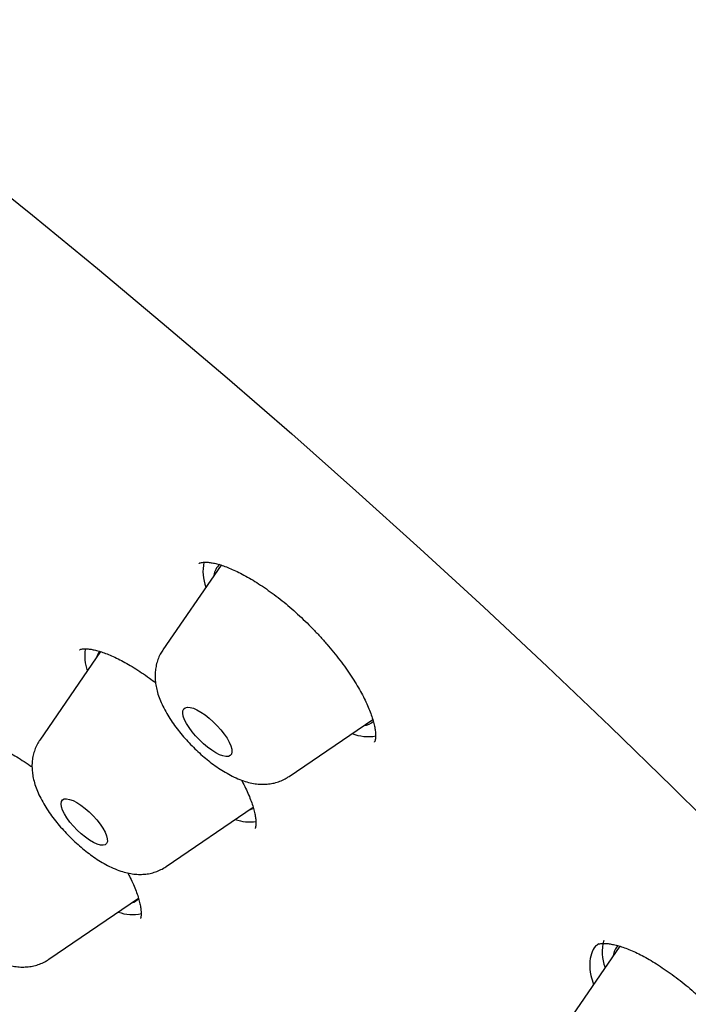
# Model space of a CAD drawing. Header units: millimetres. Extents: x 8 to 789, y 12 to 2370.
# Tile 25 of 85: x 584 to 593, y 826 to 839. Entities that reach past the tile are written whole.
import ezdxf

# ---------------------------------------------------------------- set-up
doc = ezdxf.new("R2010")
doc.units = ezdxf.units.MM

msp = doc.modelspace()

# ---------------------------------------------------------------- linework, layer by layer
at = {"color": 7, "linetype": 'Continuous', "lineweight": 30}
for p, q in [((586.964, 831.875), (586.17, 830.716)), ((585.317, 830.693), (584.49, 829.485)), ((585.033, 830.719), (585.031, 830.718)), ((587.894, 828.988), (589.036, 829.766)), ((589.058, 829.457), (589.061, 829.459)), ((586.213, 827.757), (587.403, 828.568)), ((584.614, 826.492), (585.837, 827.325)), ((592.408, 826.671), (591.622, 825.522))]:
    msp.add_line(p, q, dxfattribs=at)
at = {"color": 7, "linetype": 'Continuous', "lineweight": 30, "flags": 128}
for points in [[(573.837, 844.186), (574.696, 843.652), (575.56, 843.1), (576.429, 842.53), (577.303, 841.942), (578.181, 841.337), (579.062, 840.715), (579.947, 840.077), (580.833, 839.422), (581.721, 838.752), (582.61, 838.066), (583.499, 837.366), (584.388, 836.652), (585.276, 835.924), (586.162, 835.183), (587.047, 834.43), (587.929, 833.664), (588.807, 832.886), (589.682, 832.097), (590.552, 831.298), (591.417, 830.489), (592.277, 829.67), (593.13, 828.842), (593.976, 828.006)], [(586.723, 829.435), (586.668, 829.487), (586.616, 829.542), (586.568, 829.599), (586.527, 829.656), (586.492, 829.711), (586.466, 829.763), (586.449, 829.81), (586.441, 829.851), (586.443, 829.885), (586.455, 829.911), (586.475, 829.927), (586.505, 829.934), (586.542, 829.931), (586.586, 829.919), (586.636, 829.897), (586.69, 829.867), (586.746, 829.829), (586.803, 829.784), (586.859, 829.734), (586.913, 829.68), (586.963, 829.624), (587.008, 829.567), (587.046, 829.51), (587.076, 829.457), (587.098, 829.407), (587.11, 829.363), (587.113, 829.325), (587.106, 829.295), (587.09, 829.274), (587.065, 829.263), (587.031, 829.261), (586.991, 829.268), (586.944, 829.285), (586.892, 829.311), (586.837, 829.346), (586.78, 829.387), (586.723, 829.435)], [(585.056, 828.204), (585.001, 828.255), (584.949, 828.31), (584.901, 828.366), (584.86, 828.423), (584.826, 828.478), (584.801, 828.529), (584.785, 828.575), (584.78, 828.614), (584.784, 828.646), (584.799, 828.668), (584.823, 828.681), (584.856, 828.683), (584.897, 828.676), (584.944, 828.658), (584.996, 828.631), (585.051, 828.596), (585.108, 828.553), (585.164, 828.504), (585.218, 828.451), (585.268, 828.395), (585.313, 828.338), (585.351, 828.282), (585.38, 828.229), (585.401, 828.18), (585.411, 828.137), (585.412, 828.102), (585.402, 828.075), (585.383, 828.057), (585.354, 828.049), (585.317, 828.052), (585.273, 828.065), (585.223, 828.087), (585.169, 828.118), (585.113, 828.158), (585.056, 828.204)], [(587.344, 828.527), (587.368, 828.536), (587.399, 828.552)]]:
    msp.add_lwpolyline(points, dxfattribs=at)
at = {"color": 7, "linetype": 'Continuous', "lineweight": 30}
for centre, radius, start, end in [((587.302, 831.787), 0.585, 167.5281, 201.4658), ((587.081, 831.716), 0.214, 129.0853, 175.1112), ((585.72, 830.63), 0.617, 170.6198, 198.9713), ((585.462, 830.558), 0.207, 137.3275, 164.3939), ((588.896, 829.902), 0.219, 274.8965, 313.1247), ((588.975, 830.163), 0.63, 249.3587, 279.326), ((587.365, 828.997), 0.63, 250.8942, 277.1755), ((585.696, 827.45), 0.193, 284.5801, 318.2416), ((585.756, 827.666), 0.564, 249.7245, 282.4945), ((592.691, 826.586), 0.524, 162.0695, 203.154), ((592.537, 826.521), 0.218, 133.4186, 174.883)]:
    msp.add_arc(centre, radius, start, end, dxfattribs=at)
for points, knots in [([(634.394, 801.08), (634.436, 801.123), (634.514, 801.205), (634.613, 801.312), (634.685, 801.393), (634.745, 801.461), (634.803, 801.53), (634.861, 801.599), (634.918, 801.669), (634.969, 801.733), (635.016, 801.794), (635.062, 801.854), (635.11, 801.918), (635.157, 801.982), (635.199, 802.041), (635.234, 802.091), (635.267, 802.139), (635.303, 802.191), (635.345, 802.253), (635.388, 802.32), (635.43, 802.385), (635.468, 802.445), (635.502, 802.501), (635.536, 802.557), (635.571, 802.617), (635.608, 802.681), (635.644, 802.744), (635.674, 802.799), (635.7, 802.846), (635.728, 802.899), (635.762, 802.964), (635.805, 803.047), (635.851, 803.138), (635.898, 803.236), (635.943, 803.334), (635.983, 803.421), (636.016, 803.497), (636.046, 803.567), (636.078, 803.645), (636.112, 803.729), (636.145, 803.813), (636.174, 803.89), (636.2, 803.959), (636.223, 804.025), (636.248, 804.094), (636.275, 804.174), (636.303, 804.258), (636.33, 804.34), (636.352, 804.412), (636.371, 804.476), (636.39, 804.538), (636.409, 804.606), (636.435, 804.696), (636.462, 804.8), (636.49, 804.908), (636.513, 805.004), (636.535, 805.097), (636.557, 805.199), (636.58, 805.307), (636.602, 805.414), (636.62, 805.511), (636.636, 805.601), (636.652, 805.69), (636.668, 805.788), (636.684, 805.896), (636.701, 806.015), (636.718, 806.142), (636.732, 806.26), (636.743, 806.361), (636.752, 806.44), (636.758, 806.508), (636.764, 806.573), (636.77, 806.642), (636.777, 806.726), (636.784, 806.824), (636.791, 806.934), (636.797, 807.045), (636.803, 807.176), (636.808, 807.326), (636.813, 807.499), (636.814, 807.672), (636.814, 807.9), (636.809, 808.193), (636.794, 808.55), (636.771, 808.917), (636.743, 809.25), (636.713, 809.538), (636.686, 809.778), (636.657, 810.001), (636.628, 810.211), (636.597, 810.418), (636.562, 810.636), (636.522, 810.877), (636.472, 811.148), (636.413, 811.453), (636.344, 811.786), (636.263, 812.149), (636.188, 812.463), (636.126, 812.709), (636.085, 812.867), (636.05, 813.003), (636.02, 813.114), (635.996, 813.201), (635.979, 813.266), (635.963, 813.324), (635.944, 813.39), (635.92, 813.477), (635.891, 813.58), (635.859, 813.691), (635.826, 813.803), (635.793, 813.913), (635.75, 814.058), (635.695, 814.236), (635.63, 814.446), (635.565, 814.648), (635.504, 814.835), (635.449, 815), (635.403, 815.137), (635.368, 815.238), (635.344, 815.308), (635.325, 815.363), (635.302, 815.428), (635.271, 815.519), (635.227, 815.641), (635.175, 815.787), (635.113, 815.959), (635.045, 816.143), (634.974, 816.334), (634.905, 816.514), (634.83, 816.711), (634.741, 816.936), (634.635, 817.203), (634.542, 817.432), (634.47, 817.606), (634.427, 817.709), (634.395, 817.786), (634.372, 817.84), (634.351, 817.89), (634.324, 817.956), (634.281, 818.055), (634.226, 818.185), (634.156, 818.347), (634.071, 818.54), (633.98, 818.747), (633.884, 818.961), (633.787, 819.176), (633.685, 819.398), (633.582, 819.621), (633.478, 819.842), (633.308, 820.199), (633.071, 820.687), (632.762, 821.304), (632.454, 821.904), (632.146, 822.487), (631.835, 823.062), (631.51, 823.65), (631.164, 824.263), (630.794, 824.902), (630.494, 825.41), (630.272, 825.779), (630.137, 826.003), (630.007, 826.216), (629.888, 826.41), (629.783, 826.579), (629.694, 826.723), (629.623, 826.838), (629.568, 826.925), (629.528, 826.988), (629.495, 827.042), (629.461, 827.096), (629.419, 827.163), (629.369, 827.243), (629.309, 827.336), (629.215, 827.485), (629.082, 827.694), (628.904, 827.97), (628.708, 828.272), (628.493, 828.601), (628.258, 828.956), (628.002, 829.34), (627.723, 829.753), (627.421, 830.195), (627.095, 830.666), (626.71, 831.215), (626.278, 831.823), (625.811, 832.467), (625.362, 833.078), (624.936, 833.65), (624.534, 834.182), (624.157, 834.675), (623.8, 835.136), (623.466, 835.565), (623.173, 835.937), (622.911, 836.266), (622.669, 836.569), (622.414, 836.887), (622.143, 837.221), (621.844, 837.586), (621.517, 837.984), (621.158, 838.415), (620.779, 838.867), (620.379, 839.339), (619.958, 839.831), (619.519, 840.339), (619.072, 840.85), (618.581, 841.405), (618.058, 841.99), (617.505, 842.599), (616.975, 843.177), (616.468, 843.723), (615.985, 844.237), (615.557, 844.688), (615.181, 845.081), (614.852, 845.422), (614.528, 845.756), (614.201, 846.09), (613.863, 846.433), (613.441, 846.859), (612.927, 847.372), (612.315, 847.975), (611.675, 848.597), (611.008, 849.237), (610.313, 849.895), (609.551, 850.606), (608.728, 851.361), (607.853, 852.149), (606.975, 852.925), (606.089, 853.695), (605.194, 854.456), (604.293, 855.21), (603.39, 855.949), (602.485, 856.675), (601.572, 857.393), (600.647, 858.105), (599.709, 858.812), (598.758, 859.511), (597.796, 860.203), (596.822, 860.886), (596.06, 861.407), (595.522, 861.768), (595.219, 861.97), (594.939, 862.154), (594.685, 862.32), (594.456, 862.469), (594.258, 862.597), (594.091, 862.705), (593.951, 862.794), (593.83, 862.871), (593.728, 862.936), (593.642, 862.99), (593.556, 863.045), (593.453, 863.109), (593.32, 863.193), (593.156, 863.295), (592.957, 863.419), (592.723, 863.563), (592.453, 863.728), (592.149, 863.912), (591.812, 864.114), (591.453, 864.327), (591.085, 864.542), (590.593, 864.826), (589.987, 865.167), (589.277, 865.557), (588.595, 865.921), (587.94, 866.261), (587.311, 866.578), (586.69, 866.881), (586.077, 867.172), (585.59, 867.395), (585.236, 867.553), (585.014, 867.651), (584.81, 867.74), (584.643, 867.812), (584.512, 867.868), (584.412, 867.91), (584.32, 867.949), (584.222, 867.99), (584.114, 868.035), (583.992, 868.085), (583.862, 868.139), (583.714, 868.198), (583.551, 868.264), (583.289, 868.368), (582.943, 868.502), (582.526, 868.658), (582.133, 868.8), (581.76, 868.931), (581.395, 869.054), (581.026, 869.175), (580.646, 869.294), (580.337, 869.386), (580.111, 869.452), (579.98, 869.489), (579.887, 869.515), (579.825, 869.532), (579.781, 869.545), (579.729, 869.559), (579.662, 869.577), (579.577, 869.6), (579.476, 869.627), (579.362, 869.657), (579.245, 869.687), (579.129, 869.716), (579.018, 869.744), (578.882, 869.776), (578.727, 869.813), (578.554, 869.853), (578.395, 869.888), (578.251, 869.919), (578.123, 869.946), (578.003, 869.971), (577.875, 869.996), (577.732, 870.024), (577.569, 870.054), (577.394, 870.086), (577.203, 870.118), (577, 870.15), (576.751, 870.188), (576.469, 870.226), (576.165, 870.263), (575.901, 870.29), (575.677, 870.31), (575.493, 870.325), (575.319, 870.337), (575.167, 870.346), (575.031, 870.353), (574.906, 870.358), (574.766, 870.363), (574.61, 870.367), (574.437, 870.369), (574.259, 870.37), (574.087, 870.368), (573.93, 870.365), (573.784, 870.36), (573.646, 870.354), (573.515, 870.347), (573.389, 870.339), (573.262, 870.329), (573.132, 870.319), (572.997, 870.306), (572.858, 870.291), (572.706, 870.273), (572.55, 870.253), (572.405, 870.231), (572.281, 870.212), (572.166, 870.192), (572.049, 870.171), (571.93, 870.148), (571.817, 870.125), (571.708, 870.101), (571.602, 870.077), (571.439, 870.038), (571.228, 869.983), (570.974, 869.909), (570.728, 869.83), (570.494, 869.747), (570.318, 869.679), (570.197, 869.63), (570.119, 869.598), (570.034, 869.561), (569.948, 869.523), (569.867, 869.486), (569.795, 869.452), (569.729, 869.42), (569.663, 869.388), (569.596, 869.355), (569.527, 869.319), (569.461, 869.284), (569.404, 869.254), (569.357, 869.227), (569.311, 869.202), (569.261, 869.173), (569.2, 869.138), (569.134, 869.1), (569.069, 869.06), (569.003, 869.019), (568.936, 868.978), (568.872, 868.936), (568.82, 868.902), (568.777, 868.873), (568.736, 868.845), (568.686, 868.811), (568.628, 868.77), (568.569, 868.728), (568.516, 868.689), (568.472, 868.656), (568.427, 868.622), (568.372, 868.58), (568.305, 868.529), (568.234, 868.472), (568.167, 868.416), (568.114, 868.372), (568.073, 868.337), (568.038, 868.307), (567.992, 868.267), (567.934, 868.215), (567.86, 868.149), (567.774, 868.068), (567.711, 868.009), (567.678, 867.977)], [0, 0, 0, 0, 0.001961, 0.003665, 0.005119, 0.006419, 0.007612, 0.009012, 0.010283, 0.011521, 0.0126, 0.013712, 0.014931, 0.016207, 0.017306, 0.018212, 0.018993, 0.019969, 0.021139, 0.022436, 0.023629, 0.024699, 0.025645, 0.02657, 0.027638, 0.028809, 0.029958, 0.030919, 0.031691, 0.032394, 0.03363, 0.035063, 0.036637, 0.038293, 0.040007, 0.041553, 0.042619, 0.043753, 0.045029, 0.046446, 0.047864, 0.049104, 0.050163, 0.051109, 0.052206, 0.053482, 0.054924, 0.05628, 0.057393, 0.058348, 0.059251, 0.060309, 0.061526, 0.063448, 0.065126, 0.066483, 0.067808, 0.069368, 0.071109, 0.072742, 0.074228, 0.075457, 0.076769, 0.078207, 0.079782, 0.081529, 0.083449, 0.085343, 0.086687, 0.087819, 0.08874, 0.089609, 0.090598, 0.091707, 0.093168, 0.09478, 0.09636, 0.097851, 0.100297, 0.10262, 0.104999, 0.107434, 0.111937, 0.116783, 0.121745, 0.12651, 0.129738, 0.132853, 0.135665, 0.138208, 0.140755, 0.143401, 0.14627, 0.149688, 0.153395, 0.157405, 0.161718, 0.166332, 0.168451, 0.170293, 0.171854, 0.173136, 0.174137, 0.174863, 0.175376, 0.176132, 0.177132, 0.178368, 0.179658, 0.180927, 0.182175, 0.183403, 0.185843, 0.188196, 0.190462, 0.192597, 0.194426, 0.195933, 0.197117, 0.197752, 0.198247, 0.198921, 0.199896, 0.201241, 0.202911, 0.204641, 0.206837, 0.208895, 0.210814, 0.212627, 0.215207, 0.218033, 0.221104, 0.222445, 0.223522, 0.224336, 0.224887, 0.2252, 0.225912, 0.226947, 0.228306, 0.229989, 0.231996, 0.234327, 0.236385, 0.238637, 0.240933, 0.243203, 0.245449, 0.247669, 0.254043, 0.260203, 0.26615, 0.271884, 0.277427, 0.283019, 0.289035, 0.295176, 0.301443, 0.303582, 0.305735, 0.307813, 0.309653, 0.31125, 0.312605, 0.313718, 0.314494, 0.315083, 0.315509, 0.316002, 0.316625, 0.31738, 0.318265, 0.319266, 0.321575, 0.324159, 0.327019, 0.330071, 0.333384, 0.336959, 0.340795, 0.344894, 0.349253, 0.353865, 0.360116, 0.366049, 0.371664, 0.37696, 0.381781, 0.386305, 0.390531, 0.39446, 0.398091, 0.400759, 0.403518, 0.406431, 0.409499, 0.412722, 0.416501, 0.420472, 0.424636, 0.428992, 0.433541, 0.438282, 0.443103, 0.447774, 0.453757, 0.459461, 0.464885, 0.47003, 0.474896, 0.479482, 0.48289, 0.486125, 0.489264, 0.492481, 0.495786, 0.499179, 0.504859, 0.510768, 0.516906, 0.523273, 0.529869, 0.536695, 0.54488, 0.553057, 0.561226, 0.569386, 0.577705, 0.586015, 0.594318, 0.602612, 0.610967, 0.619466, 0.628108, 0.636844, 0.645723, 0.654744, 0.663907, 0.666957, 0.669801, 0.672414, 0.674796, 0.676947, 0.678867, 0.680363, 0.68168, 0.682819, 0.68378, 0.684563, 0.685246, 0.686233, 0.687467, 0.689017, 0.690884, 0.693116, 0.695679, 0.698572, 0.701796, 0.705329, 0.708894, 0.712409, 0.719566, 0.726501, 0.733215, 0.739707, 0.745981, 0.752089, 0.758476, 0.76469, 0.767084, 0.769447, 0.771593, 0.773429, 0.774675, 0.775722, 0.776577, 0.777546, 0.778809, 0.780006, 0.781385, 0.782944, 0.784684, 0.786582, 0.791315, 0.795818, 0.800093, 0.804139, 0.808093, 0.8122, 0.816466, 0.820875, 0.822711, 0.824212, 0.825377, 0.825906, 0.826342, 0.826914, 0.827678, 0.828657, 0.829838, 0.831206, 0.832588, 0.833934, 0.835243, 0.836516, 0.838698, 0.840763, 0.842677, 0.844402, 0.845938, 0.847312, 0.848747, 0.850564, 0.852537, 0.854684, 0.857029, 0.859574, 0.862259, 0.866355, 0.870253, 0.873918, 0.876535, 0.878879, 0.881101, 0.883406, 0.884897, 0.886532, 0.888403, 0.89051, 0.892854, 0.89546, 0.897801, 0.899947, 0.901981, 0.903903, 0.905736, 0.907518, 0.909248, 0.911169, 0.913089, 0.91504, 0.917227, 0.919692, 0.921869, 0.923625, 0.925194, 0.927022, 0.928845, 0.930551, 0.932149, 0.93376, 0.935417, 0.939603, 0.943515, 0.947277, 0.951219, 0.9547, 0.955826, 0.957096, 0.958514, 0.960033, 0.961385, 0.962526, 0.96367, 0.964694, 0.965827, 0.967066, 0.968227, 0.969211, 0.970019, 0.970706, 0.971574, 0.972671, 0.973886, 0.975037, 0.976123, 0.977447, 0.978623, 0.979621, 0.980264, 0.980959, 0.981873, 0.983005, 0.984201, 0.985184, 0.985948, 0.986717, 0.987721, 0.98898, 0.990413, 0.991697, 0.992799, 0.993439, 0.994029, 0.994794, 0.995773, 0.996967, 0.998376, 1, 1, 1, 1]), ([(586.664, 831.898), (586.664, 831.898), (586.665, 831.899), (586.675, 831.904), (586.694, 831.909), (586.724, 831.914), (586.765, 831.915), (586.815, 831.91), (586.875, 831.9), (586.942, 831.883), (587.017, 831.858), (587.097, 831.826), (587.184, 831.787), (587.278, 831.739), (587.376, 831.683), (587.478, 831.62), (587.583, 831.549), (587.69, 831.472), (587.798, 831.389), (587.905, 831.3), (588.01, 831.206), (588.114, 831.109), (588.215, 831.008), (588.314, 830.903), (588.41, 830.796), (588.501, 830.687), (588.588, 830.576), (588.669, 830.466), (588.743, 830.358), (588.81, 830.252), (588.87, 830.15), (588.921, 830.052), (588.965, 829.958), (589.002, 829.869), (589.031, 829.786), (589.052, 829.71), (589.066, 829.643), (589.074, 829.585), (589.075, 829.538), (589.073, 829.502), (589.068, 829.477), (589.063, 829.464), (589.061, 829.46), (589.061, 829.46), (589.06, 829.46)], [0, 0, 0, 0, 0.026604, 0.051078, 0.073767, 0.097825, 0.120857, 0.143571, 0.166265, 0.189033, 0.211878, 0.234388, 0.257695, 0.281482, 0.305686, 0.330222, 0.355002, 0.379933, 0.404931, 0.4299, 0.454775, 0.479461, 0.504244, 0.529238, 0.554387, 0.579626, 0.604866, 0.630013, 0.65499, 0.679726, 0.704163, 0.72806, 0.752008, 0.775963, 0.799824, 0.823483, 0.84683, 0.869769, 0.892256, 0.914337, 0.936217, 0.958235, 0.98089, 1, 1, 1, 1]), ([(585.032, 830.717), (585.032, 830.717), (585.032, 830.716), (585.035, 830.719), (585.048, 830.724), (585.071, 830.729), (585.104, 830.732), (585.149, 830.73), (585.202, 830.723), (585.263, 830.71), (585.332, 830.689), (585.408, 830.662), (585.491, 830.627), (585.581, 830.583), (585.676, 830.532), (585.776, 830.473), (585.88, 830.406), (585.978, 830.338), (586.042, 830.29), (586.07, 830.268)], [0, 0, 0, 0, 0.033576, 0.100394, 0.161703, 0.219565, 0.280648, 0.34001, 0.398775, 0.457382, 0.516092, 0.573018, 0.6328, 0.694113, 0.756733, 0.820377, 0.884747, 0.949551, 1, 1, 1, 1]), ([(586.17, 830.714), (586.158, 830.695), (586.131, 830.654), (586.101, 830.584), (586.079, 830.51), (586.066, 830.434), (586.062, 830.357), (586.067, 830.277), (586.08, 830.196), (586.103, 830.11), (586.136, 830.018), (586.181, 829.923), (586.235, 829.826), (586.296, 829.731), (586.363, 829.64), (586.434, 829.552), (586.509, 829.467), (586.587, 829.386), (586.669, 829.308), (586.753, 829.235), (586.84, 829.166), (586.93, 829.102), (587.023, 829.043), (587.12, 828.99), (587.218, 828.946), (587.314, 828.913), (587.405, 828.892), (587.49, 828.882), (587.573, 828.881), (587.652, 828.89), (587.73, 828.907), (587.803, 828.936), (587.858, 828.963), (587.886, 828.984), (587.893, 828.989)], [0, 0, 0, 0, 0.0226847, 0.0487201, 0.0746401, 0.1007353, 0.1273727, 0.1550401, 0.1843893, 0.2162225, 0.2512309, 0.2891205, 0.3275857, 0.3648293, 0.4008114, 0.4358834, 0.470387, 0.5046012, 0.538765, 0.573059, 0.6076988, 0.6429713, 0.6792495, 0.7170388, 0.7569612, 0.7935243, 0.8266729, 0.8570367, 0.8855556, 0.9128949, 0.9394914, 0.9656265, 0.9914866, 1, 1, 1, 1]), ([(583.473, 829.488), (583.473, 829.487), (583.472, 829.487), (583.478, 829.49), (583.493, 829.495), (583.519, 829.499), (583.557, 829.5), (583.604, 829.495), (583.66, 829.485), (583.724, 829.469), (583.795, 829.445), (583.873, 829.414), (583.959, 829.375), (584.051, 829.328), (584.149, 829.272), (584.251, 829.209), (584.329, 829.157), (584.374, 829.125), (584.383, 829.118)], [0, 0, 0, 0, 0.038901, 0.109762, 0.175547, 0.245198, 0.311265, 0.375972, 0.440241, 0.504582, 0.566458, 0.632048, 0.699416, 0.768323, 0.838453, 0.909464, 0.981025, 1, 1, 1, 1]), ([(584.489, 829.484), (584.487, 829.481), (584.469, 829.457), (584.443, 829.406), (584.413, 829.334), (584.394, 829.259), (584.383, 829.182), (584.382, 829.104), (584.389, 829.025), (584.404, 828.942), (584.43, 828.855), (584.466, 828.762), (584.514, 828.665), (584.57, 828.569), (584.633, 828.475), (584.701, 828.384), (584.773, 828.297), (584.849, 828.214), (584.929, 828.133), (585.011, 828.057), (585.096, 827.985), (585.184, 827.917), (585.274, 827.855), (585.368, 827.797), (585.467, 827.746), (585.566, 827.705), (585.661, 827.675), (585.75, 827.657), (585.835, 827.65), (585.916, 827.652), (585.995, 827.663), (586.071, 827.684), (586.143, 827.715), (586.191, 827.74), (586.212, 827.757), (586.213, 827.757)], [0, 0, 0, 0, 0.003621, 0.029895, 0.055871, 0.081804, 0.108004, 0.134865, 0.162917, 0.192859, 0.225507, 0.2614, 0.299779, 0.337967, 0.374835, 0.410526, 0.445407, 0.479802, 0.513976, 0.548162, 0.582522, 0.6173, 0.652803, 0.689434, 0.727742, 0.768337, 0.803888, 0.836081, 0.865797, 0.893898, 0.920972, 0.947401, 0.973434, 0.999236, 1, 1, 1, 1]), ([(587.242, 828.94), (587.249, 828.927), (587.275, 828.881), (587.312, 828.806), (587.352, 828.714), (587.385, 828.628), (587.41, 828.549), (587.427, 828.478), (587.437, 828.417), (587.442, 828.366), (587.441, 828.326), (587.437, 828.299), (587.433, 828.284), (587.429, 828.276), (587.429, 828.276), (587.429, 828.276)], [0, 0, 0, 0, 0.03242, 0.1160548, 0.2001562, 0.2842438, 0.3676976, 0.4499583, 0.5305127, 0.6089934, 0.6853162, 0.759868, 0.8338148, 0.9109154, 1, 1, 1, 1]), ([(582.891, 828.218), (582.883, 828.207), (582.86, 828.175), (582.831, 828.115), (582.805, 828.042), (582.789, 827.966), (582.782, 827.889), (582.784, 827.811), (582.794, 827.73), (582.813, 827.646), (582.843, 827.556), (582.883, 827.462), (582.934, 827.365), (582.993, 827.269), (583.058, 827.176), (583.128, 827.087), (583.201, 827.002), (583.279, 826.919), (583.359, 826.84), (583.443, 826.765), (583.529, 826.695), (583.617, 826.629), (583.709, 826.568), (583.804, 826.513), (583.905, 826.464), (584.005, 826.427), (584.1, 826.402), (584.187, 826.388), (584.27, 826.385), (584.351, 826.391), (584.429, 826.406), (584.503, 826.431), (584.565, 826.46), (584.599, 826.484), (584.612, 826.493)], [0, 0, 0, 0, 0.013196, 0.039347, 0.065289, 0.091295, 0.117701, 0.144944, 0.173614, 0.204471, 0.238307, 0.275324, 0.314, 0.351749, 0.388165, 0.423536, 0.458224, 0.492529, 0.526699, 0.560945, 0.595447, 0.630471, 0.666354, 0.703551, 0.742656, 0.784194, 0.818262, 0.849297, 0.878254, 0.905876, 0.932654, 0.958906, 0.984837, 1, 1, 1, 1]), ([(585.69, 827.671), (585.698, 827.657), (585.723, 827.609), (585.759, 827.533), (585.797, 827.444), (585.827, 827.361), (585.849, 827.285), (585.864, 827.218), (585.872, 827.162), (585.875, 827.117), (585.873, 827.084), (585.869, 827.064), (585.865, 827.052), (585.863, 827.049), (585.863, 827.049), (585.863, 827.049)], [0, 0, 0, 0, 0.039495, 0.129881, 0.220354, 0.310219, 0.398854, 0.485654, 0.570123, 0.651992, 0.731384, 0.809072, 0.889048, 0.978858, 1, 1, 1, 1]), ([(592.121, 826.702), (592.107, 826.692), (592.059, 826.66), (592.016, 826.571), (591.994, 826.437), (592.004, 826.294), (592.037, 826.189), (592.05, 826.147)], [0, 0, 0, 0, 0.110408, 0.352907, 0.595175, 0.837442, 1, 1, 1, 1]), ([(592.104, 826.695), (592.103, 826.695), (592.103, 826.694), (592.108, 826.697), (592.123, 826.703), (592.149, 826.708), (592.187, 826.71), (592.234, 826.708), (592.292, 826.7), (592.357, 826.686), (592.431, 826.665), (592.512, 826.636), (592.599, 826.599), (592.691, 826.555), (592.787, 826.504), (592.887, 826.445), (592.99, 826.378), (593.097, 826.304), (593.205, 826.224), (593.314, 826.137), (593.422, 826.046), (593.529, 825.95), (593.633, 825.85), (593.734, 825.748), (593.831, 825.643), (593.923, 825.537), (594.012, 825.429), (594.095, 825.32), (594.173, 825.211), (594.244, 825.104), (594.308, 825), (594.364, 824.899), (594.412, 824.804), (594.452, 824.714), (594.483, 824.631), (594.507, 824.555), (594.524, 824.486), (594.534, 824.426), (594.538, 824.375), (594.536, 824.334), (594.532, 824.304), (594.526, 824.285), (594.522, 824.276), (594.521, 824.275), (594.521, 824.275), (594.521, 824.275)], [0, 0, 0, 0, 0.012067, 0.036156, 0.05859, 0.082374, 0.105209, 0.127902, 0.150707, 0.173775, 0.197129, 0.220727, 0.244502, 0.268349, 0.291994, 0.316197, 0.340777, 0.365669, 0.390796, 0.416078, 0.441431, 0.466758, 0.491991, 0.51707, 0.541947, 0.56692, 0.592052, 0.617285, 0.642539, 0.667712, 0.692712, 0.717454, 0.741858, 0.765855, 0.789149, 0.812564, 0.835885, 0.859049, 0.882014, 0.904797, 0.927535, 0.950445, 0.974133, 0.999986, 1, 1, 1, 1])]:
    msp.add_open_spline(points, degree=3, knots=knots, dxfattribs=at)

doc.saveas('drawing.dxf')
